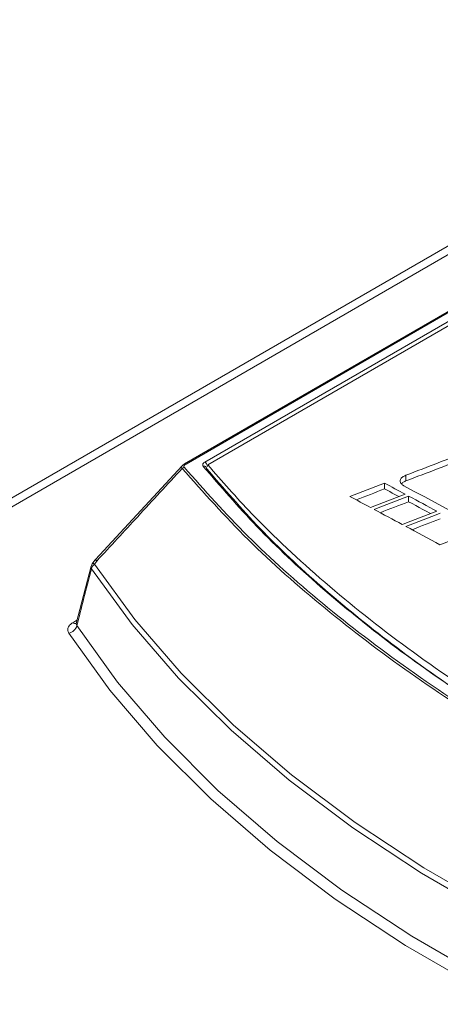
# Model space of a CAD drawing. Header units: millimetres. Extents: x 0 to 1260, y 0 to 891.
# Tile 70 of 89: x 957 to 981, y 746 to 802. Entities that reach past the tile are written whole.
import ezdxf

# ---------------------------------------------------------------- set-up
doc = ezdxf.new("R2010")
doc.units = ezdxf.units.MM
doc.header["$LTSCALE"] = 3

msp = doc.modelspace()

# ---------------------------------------------------------------- linework, layer by layer
at = {"color": 7, "linetype": 'Continuous', "lineweight": 15}
for p, q in [((1058.735, 830.207), (966.4, 776.904)), ((1058.827, 830.202), (966.492, 776.898)), ((967.562, 777.01), (1058.745, 829.649)), ((967.73, 776.847), (1058.771, 829.404)), ((1047.741, 827.625), (918.983, 753.294)), ((1049.086, 827.894), (919.13, 752.872)), ((966.271, 776.8), (961.313, 771.439)), ((977.855, 775.475), (977.855, 775.801)), ((979.077, 775.928), (979.077, 776.255)), ((979.236, 774.739), (979.236, 775.066)), ((961.287, 771.412), (961.148, 771.237)), ((961.239, 771.172), (961.378, 771.347)), ((961.056, 771.052), (960.199, 767.782))]:
    msp.add_line(p, q, dxfattribs=at)
at = {"color": 8, "linetype": 'Continuous', "lineweight": 15}
msp.add_line((960.001, 767.818), (960.245, 767.959), dxfattribs=at)
at = {"color": 7, "linetype": 'Continuous', "lineweight": 15, "flags": 128}
for points in [[(977.855, 775.801), (978.003, 775.723), (978.152, 775.644), (978.3, 775.565), (978.448, 775.486), (978.596, 775.407), (978.744, 775.328), (978.892, 775.249), (979.04, 775.17)], [(978.684, 775.034), (978.596, 775.081), (978.448, 775.16), (978.3, 775.238), (978.152, 775.317), (978.003, 775.396), (977.855, 775.475)], [(978.964, 775.653), (979.562, 775.334), (980.161, 775.014), (980.759, 774.693), (981.358, 774.371), (981.956, 774.048), (982.554, 773.724), (983.153, 773.399), (983.751, 773.074)], [(977.06, 774.41), (976.912, 774.489), (976.763, 774.568), (976.615, 774.646), (976.467, 774.725), (976.319, 774.804), (976.171, 774.883), (976.023, 774.961), (975.875, 775.04)], [(979.236, 775.066), (979.439, 774.957), (979.641, 774.849), (979.844, 774.741), (980.046, 774.632), (980.249, 774.523), (980.451, 774.414), (980.654, 774.305), (980.857, 774.196)], [(980.502, 774.06), (980.451, 774.087), (980.249, 774.196), (980.046, 774.305), (979.844, 774.414), (979.641, 774.522), (979.439, 774.631), (979.236, 774.739)], [(978.876, 773.437), (978.673, 773.546), (978.471, 773.655), (978.268, 773.764), (978.066, 773.872), (977.863, 773.981), (977.661, 774.089), (977.458, 774.197), (977.255, 774.305)], [(981.031, 772.272), (980.786, 772.405), (980.541, 772.538), (980.297, 772.671), (980.052, 772.803), (979.807, 772.936), (979.562, 773.068), (979.317, 773.2), (979.072, 773.332)], [(1014.342, 740.147), (1008.845, 741.484), (1003.507, 743.024), (998.353, 744.758), (993.402, 746.68), (988.677, 748.782), (984.195, 751.056), (979.977, 753.491), (976.038, 756.078), (972.397, 758.806), (969.067, 761.664), (966.063, 764.64), (963.397, 767.721), (961.08, 770.895)], [(961.239, 771.172), (963.552, 768.004), (966.213, 764.929), (969.212, 761.958), (972.536, 759.106), (976.17, 756.383), (980.101, 753.801), (984.312, 751.37), (988.785, 749.1), (993.502, 747.002), (998.444, 745.083), (1003.589, 743.352), (1008.916, 741.816), (1014.404, 740.481)], [(960.237, 767.653), (962.574, 764.41), (965.272, 761.261), (968.32, 758.22), (971.704, 755.301), (975.411, 752.515), (979.425, 749.874), (983.728, 747.39), (988.302, 745.073), (993.128, 742.934), (998.185, 740.98), (1003.452, 739.22), (1008.906, 737.663), (1014.525, 736.313)]]:
    msp.add_lwpolyline(points, dxfattribs=at)
at = {"color": 8, "linetype": 'Continuous', "lineweight": 15, "flags": 128}
msp.add_lwpolyline([(985.022, 745.984), (983.391, 746.846), (979.065, 749.343), (975.031, 751.997), (971.304, 754.798), (967.902, 757.733), (964.838, 760.789), (962.126, 763.955), (959.776, 767.215)], dxfattribs=at)
at = {"color": 8, "linetype": 'Continuous', "lineweight": 15}
for centre, radius, start, end in [((966.441, 776.818), 0.0956, 57.5571, 114.838), ((967.528, 776.623), 0.152, 40.6552, 109.3025), ((960.852, 770.707), 0.828, 50.5176, 58.2679), ((961.496, 771.502), 0.195, 198.5949, 232.7852), ((961.263, 771.003), 0.213, 166.9666, 210.6099), ((960.79, 770.641), 0.696, 49.7635, 58.9995), ((960.156, 768.048), 0.277, 236.0815, 281.0721)]:
    msp.add_arc(centre, radius, start, end, dxfattribs=at)
at = {"color": 7, "linetype": 'Continuous', "lineweight": 15}
for centre, radius, start, end in [((967.406, 776.748), 0.305, 2.4345, 59.3519), ((966.451, 776.471), 0.249, 105.9386, 136.6053), ((967.538, 776.644), 0.131, 0.3894, 36.742), ((961.679, 771.1), 0.5, 137.2656, 141.4626), ((961.539, 770.926), 0.5, 141.4646, 165.4312), ((961.599, 770.78), 0.532, 132.5573, 167.5744), ((959.657, 767.802), 0.599, 281.5317, 345.5822)]:
    msp.add_arc(centre, radius, start, end, dxfattribs=at)
for centre, major_axis, ratio, start_param, end_param in [((1083.682, 279.689), (2643.492, 1027.935), 0.176613, 1.540316, 1.541715), ((1083.682, 279.689), (2641.881, 1027.308), 0.176613, 1.540339, 1.541739), ((1084.563, 280.198), (2663.667, 1039.384), 0.17511, 1.542551, 1.543293), ((1084.563, 280.198), (2662.045, 1038.751), 0.17511, 1.542575, 1.543184), ((1078.902, 276.93), (2662.783, 1038.882), 0.175176, 1.539982, 1.540725), ((1078.005, 276.412), (2663.667, 1039.384), 0.17511, 1.539575, 1.540318), ((1078.005, 276.412), (2662.045, 1038.751), 0.17511, 1.539598, 1.540207), ((1070.248, 271.934), (2661.899, 1038.38), 0.175241, 1.536053, 1.536795), ((1069.377, 271.431), (2663.667, 1039.384), 0.17511, 1.535661, 1.536403), ((1069.377, 271.431), (2662.045, 1038.751), 0.17511, 1.535681, 1.536291), ((1060.019, 266.028), (2661.899, 1038.38), 0.175241, 1.531409, 1.532151)]:
    msp.add_ellipse(centre, major_axis=major_axis, ratio=ratio, start_param=start_param, end_param=end_param, dxfattribs=at)
for points, knots in [([(973.943, 707.328), (977.353, 708.212), (984.181, 709.983), (994.298, 712.798), (1004.205, 715.846), (1013.76, 719.224), (1022.385, 722.795), (1029.91, 726.631), (1036.362, 730.634), (1042.253, 734.919), (1048.034, 739.8), (1053.747, 745.234), (1059.717, 751.099), (1065.841, 756.905), (1072.443, 762.517), (1079.595, 767.598), (1087.351, 772.05), (1095.376, 775.998), (1103.82, 779.65), (1112.712, 783.129), (1121.962, 786.491), (1128.326, 788.69), (1131.508, 789.79)], [0, 0, 0, 0, 0.051658, 0.103451, 0.155176, 0.206737, 0.2582, 0.301639, 0.345242, 0.388927, 0.432477, 0.486699, 0.541062, 0.59534, 0.64939, 0.703348, 0.751777, 0.800326, 0.848961, 0.897507, 0.948751, 1, 1, 1, 1]), ([(1131.609, 789.559), (1128.426, 788.477), (1122.059, 786.314), (1114.856, 783.731), (1107.233, 780.851), (1099.277, 777.642), (1090.877, 773.726), (1084.558, 770.344), (1079.28, 767.211), (1073.746, 763.363), (1068.101, 758.777), (1061.979, 753.206), (1055.359, 746.678), (1048.493, 740.08), (1041.825, 734.403), (1035.257, 729.634), (1027.705, 725.274), (1018.793, 721.105), (1008.673, 717.22), (997.441, 713.572), (985.856, 710.226), (977.968, 708.134), (974.023, 707.088)], [0, 0, 0, 0, 0.051216, 0.102447, 0.117423, 0.177348, 0.236657, 0.266552, 0.296442, 0.341252, 0.386149, 0.431032, 0.499132, 0.567219, 0.615226, 0.663196, 0.712798, 0.762427, 0.821385, 0.88038, 0.940184, 1, 1, 1, 1]), ([(974.284, 705.612), (977.729, 706.386), (984.621, 707.937), (994.711, 710.382), (1004.499, 713.017), (1013.534, 715.806), (1021.881, 718.842), (1029.545, 722.145), (1036.685, 725.946), (1042.556, 729.859), (1047.393, 733.631), (1052.792, 738.294), (1059.058, 744.311), (1066.407, 751.596), (1072.914, 757.532), (1078.672, 762.055), (1083.32, 765.308), (1088.328, 768.407), (1094.712, 771.978), (1102.611, 775.915), (1112.105, 780.146), (1121.904, 784.187), (1128.578, 786.791), (1131.917, 788.094)], [0, 0, 0, 0, 0.05109, 0.1022, 0.151087, 0.200104, 0.243454, 0.28707, 0.331827, 0.377103, 0.410479, 0.443864, 0.510992, 0.578065, 0.64519, 0.678554, 0.712014, 0.745785, 0.77965, 0.83443, 0.889394, 0.944676, 1, 1, 1, 1]), ([(967.562, 777.01), (967.545, 777), (967.499, 776.97), (967.452, 776.911), (967.436, 776.835), (967.464, 776.789), (967.478, 776.766)], [0, 0, 0, 0, 0.152572, 0.434834, 0.717408, 1, 1, 1, 1]), ([(966.269, 776.642), (965.421, 775.723), (963.79, 773.958), (962.16, 772.193), (961.378, 771.347)], [0, 0, 0, 0, 0.520444, 1, 1, 1, 1]), ([(966.269, 776.642), (966.258, 776.657), (966.233, 776.691), (966.231, 776.745), (966.241, 776.785), (966.267, 776.8), (966.269, 776.802)], [0, 0, 0, 0, 0.251765, 0.583988, 0.963389, 1, 1, 1, 1]), ([(1017.144, 747.273), (1015.157, 747.898), (1010.688, 749.305), (1004.037, 751.795), (997.194, 754.726), (990.696, 757.936), (984.689, 761.35), (979.23, 764.923), (974.334, 768.646), (969.915, 772.549), (967.488, 775.274), (966.269, 776.642)], [0, 0, 0, 0, 0.089518, 0.201425, 0.314111, 0.429233, 0.545192, 0.656896, 0.769364, 0.884258, 1, 1, 1, 1]), ([(966.402, 776.902), (966.376, 776.888), (966.325, 776.862), (966.29, 776.818), (966.273, 776.796)], [0, 0, 0, 0, 0.518395, 1, 1, 1, 1]), ([(966.492, 776.898), (966.459, 776.876), (966.405, 776.841), (966.367, 776.784), (966.362, 776.742), (966.376, 776.72), (966.382, 776.71)], [0, 0, 0, 0, 0.40181, 0.649257, 0.852124, 1, 1, 1, 1]), ([(966.382, 776.71), (967.555, 775.392), (969.908, 772.747), (974.241, 768.889), (979.164, 765.119), (984.647, 761.522), (990.596, 758.133), (996.988, 754.954), (1003.886, 751.98), (1010.659, 749.435), (1015.213, 748.001), (1017.196, 747.376)], [0, 0, 0, 0, 0.111688, 0.224157, 0.339066, 0.454808, 0.566729, 0.679415, 0.794527, 0.910482, 1, 1, 1, 1]), ([(1017.236, 748.041), (1014.588, 748.865), (1009.272, 750.519), (1001.658, 753.465), (994.354, 756.755), (988.038, 760.117), (982.695, 763.406), (978.203, 766.558), (974.119, 769.868), (970.477, 773.274), (968.468, 775.613), (967.478, 776.766)], [0, 0, 0, 0, 0.121601, 0.244244, 0.371536, 0.500042, 0.598872, 0.698265, 0.799415, 0.901167, 1, 1, 1, 1]), ([(967.669, 776.644), (968.656, 775.495), (970.631, 773.195), (974.199, 769.848), (978.222, 766.577), (982.684, 763.404), (986.021, 761.402), (987.681, 760.407)], [0, 0, 0, 0, 0.198305, 0.396598, 0.596018, 0.798964, 1, 1, 1, 1]), ([(1017.369, 748.191), (1014.933, 748.967), (1010.043, 750.525), (1003.043, 753.232), (996.321, 756.206), (990.055, 759.413), (984.304, 762.8), (979.068, 766.357), (974.333, 770.117), (970.556, 773.636), (968.548, 775.918), (967.73, 776.847)], [0, 0, 0, 0, 0.112907, 0.226593, 0.342745, 0.459753, 0.572661, 0.686357, 0.80253, 0.919556, 1, 1, 1, 1]), ([(979.077, 776.255), (979.008, 776.223), (978.87, 776.161), (978.754, 776.03), (978.731, 775.899), (978.788, 775.78), (978.879, 775.701), (978.947, 775.663), (978.964, 775.653)], [0, 0, 0, 0, 0.207215, 0.415693, 0.595116, 0.76414, 0.94154, 1, 1, 1, 1]), ([(978.822, 775.763), (978.835, 775.779), (978.878, 775.834), (978.977, 775.887), (979.058, 775.92), (979.077, 775.928)], [0, 0, 0, 0, 0.244119, 0.814429, 1, 1, 1, 1]), ([(961.08, 770.895), (960.929, 770.314), (960.648, 769.234), (960.367, 768.153), (960.237, 767.653)], [0, 0, 0, 0, 0.537004, 1, 1, 1, 1]), ([(960.001, 767.818), (959.971, 767.799), (959.866, 767.734), (959.744, 767.595), (959.689, 767.401), (959.747, 767.277), (959.776, 767.215)], [0, 0, 0, 0, 0.119247, 0.411572, 0.705837, 1, 1, 1, 1]), ([(960.206, 767.79), (960.196, 767.766), (960.185, 767.742), (960.193, 767.75), (960.193, 767.75)], [0, 0, 0, 0, 0.9696486, 1, 1, 1, 1])]:
    msp.add_open_spline(points, degree=3, knots=knots, dxfattribs=at)
at = {"color": 8, "linetype": 'Continuous', "lineweight": 15}
for points, knots in [([(1130.086, 787.112), (1127.126, 785.974), (1120.558, 783.448), (1110.572, 779.34), (1100.274, 774.692), (1090.672, 769.733), (1081.94, 764.405), (1073.936, 758.343), (1066.485, 751.557), (1059.96, 745.086), (1054.142, 739.46), (1048.896, 734.733), (1043.242, 730.225), (1036.99, 726.052), (1029.998, 722.258), (1022.25, 718.874), (1013.718, 715.747), (1004.573, 712.9), (994.79, 710.235), (984.694, 707.746), (977.803, 706.162), (974.357, 705.37)], [0, 0, 0, 0, 0.049557, 0.109958, 0.170797, 0.231611, 0.289309, 0.347539, 0.41529, 0.483087, 0.52826, 0.573432, 0.618544, 0.662472, 0.706385, 0.751997, 0.79763, 0.847064, 0.896661, 0.948314, 1, 1, 1, 1]), ([(960.237, 767.653), (960.219, 767.68), (960.192, 767.718), (960.208, 767.764), (960.213, 767.778)], [0, 0, 0, 0, 0.69263, 1, 1, 1, 1])]:
    msp.add_open_spline(points, degree=3, knots=knots, dxfattribs=at)

doc.saveas('drawing.dxf')
